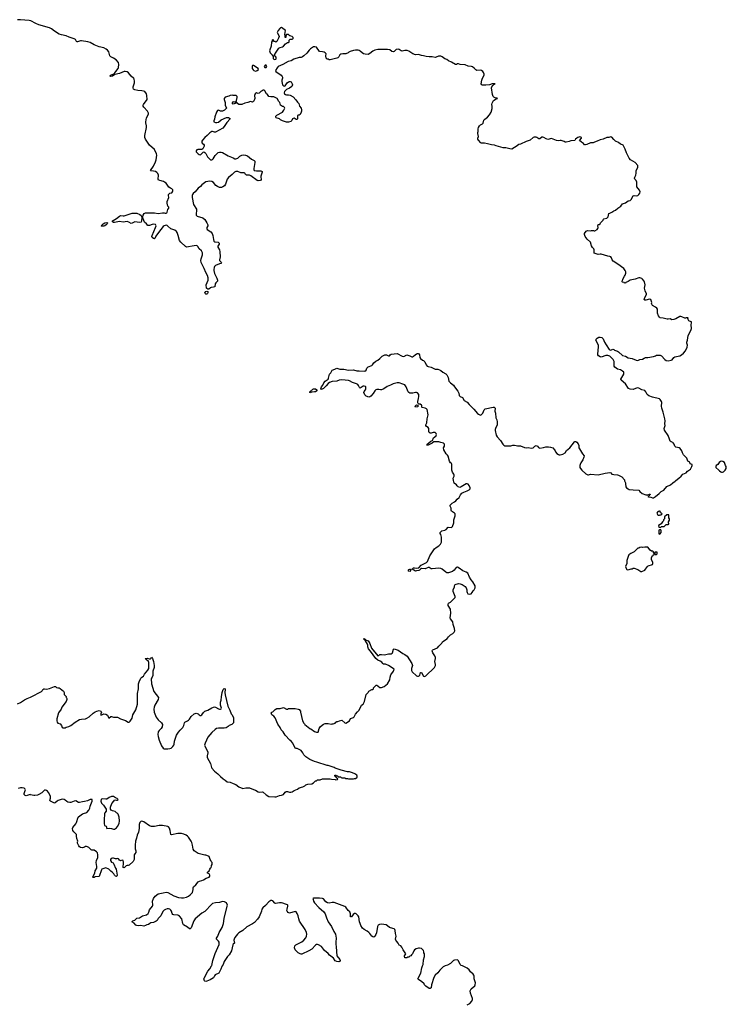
# Model space of a CAD drawing. Header units: inches. Extents: x 2348886 to 2418048, y 461862 to 594401.
# Tile 10 of 27: x 2379776 to 2394329, y 509208 to 529494. Entities that reach past the tile are written whole.
import ezdxf

# ---------------------------------------------------------------- set-up
doc = ezdxf.new("R2010")
doc.units = ezdxf.units.IN
doc.header["$MEASUREMENT"] = 0
for name, color, linetype in [('C3571', 7, 'Continuous'), ('C3572', 7, 'Continuous'), ('C3580', 7, 'Continuous'), ('C3581', 7, 'Continuous'), ('C3582', 7, 'Continuous'), ('C3591', 7, 'Continuous'), ('C3592', 7, 'Continuous')]:
    doc.layers.add(name, color=color, linetype=linetype)

msp = doc.modelspace()

# ---------------------------------------------------------------- linework, layer by layer
at = {"layer": 'C3571', "color": 6, "elevation": 100}
for points in [[(2379730, 515396), (2379790, 515427), (2379877, 515483), (2379930, 515510), (2380000, 515539)], [(2380000, 513525), (2379990, 513528), (2379933, 513507), (2379910, 513506), (2379890, 513512), (2379866, 513530), (2379866, 513550), (2379890, 513614), (2379893, 513630), (2379890, 513638), (2379884, 513650), (2379870, 513659), (2379830, 513669), (2379790, 513669), (2379747, 513653)]]:
    msp.add_lwpolyline(points, dxfattribs=at)
at = {"layer": 'C3572', "color": 6, "elevation": 100}
msp.add_lwpolyline([(2380000, 529472), (2379970, 529478), (2379790, 529494), (2379730, 529492)], dxfattribs=at)
at = {"layer": 'C3580', "color": 6, "elevation": 100}
for points in [[(2383948, 510000), (2383942, 509990), (2383920, 509930), (2383875, 509850), (2383805, 509815), (2383790, 509798), (2383766, 509754), (2383736, 509730), (2383701, 509710), (2383630, 509684), (2383610, 509681), (2383590, 509684), (2383584, 509690), (2383569, 509730), (2383573, 509750), (2383648, 509890), (2383690, 509942), (2383726, 510000)], [(2388540, 510000), (2388525, 509995), (2388500, 509980), (2388430, 509914), (2388385, 509855), (2388330, 509810), (2388303, 509757), (2388257, 509610), (2388252, 509550), (2388230, 509534), (2388210, 509537), (2388140, 509580), (2388113, 509610), (2388108, 509630), (2388050, 509681), (2387998, 509710), (2387978, 509730), (2387983, 509750), (2388037, 509850), (2388059, 509961), (2388075, 510000)], [(2388990, 509196), (2389050, 509227), (2389089, 509270), (2389103, 509310), (2389101, 509330), (2389059, 509439), (2389056, 509484), (2389065, 509510), (2389076, 509524), (2389149, 509590), (2389155, 509610), (2389162, 509650), (2389139, 509730), (2389135, 509790), (2389129, 509810), (2389115, 509830), (2389060, 509880), (2389030, 509918), (2388990, 509953), (2388910, 509994), (2388894, 510000)]]:
    msp.add_lwpolyline(points, dxfattribs=at)
at = {"layer": 'C3581', "color": 6, "elevation": 100}
for points in [[(2380000, 515539), (2380015, 515545), (2380224, 515656), (2380239, 515670), (2380250, 515691), (2380270, 515705), (2380290, 515706), (2380330, 515698), (2380390, 515714), (2380490, 515759), (2380514, 515754), (2380537, 515737), (2380565, 515725), (2380590, 515725), (2380610, 515718), (2380678, 515658), (2380692, 515630), (2380692, 515590), (2380734, 515550), (2380734, 515530), (2380742, 515522), (2380745, 515510), (2380745, 515485), (2380735, 515450), (2380644, 515330), (2380627, 515290), (2380576, 515210), (2380539, 515090), (2380541, 515050), (2380550, 515022), (2380563, 515003), (2380610, 514985), (2380636, 514950), (2380651, 514911), (2380663, 514903), (2380690, 514901), (2380710, 514906), (2380730, 514916), (2380790, 514931), (2380829, 514950), (2380917, 515023), (2381005, 515075), (2381050, 515086), (2381130, 515093), (2381159, 515101), (2381210, 515130), (2381290, 515204), (2381330, 515231), (2381368, 515250), (2381410, 515261), (2381450, 515251), (2381457, 515237), (2381459, 515230), (2381445, 515190), (2381450, 515165), (2381470, 515171), (2381493, 515187), (2381510, 515190), (2381550, 515185), (2381582, 515162), (2381601, 515130), (2381610, 515102), (2381650, 515141), (2381670, 515141), (2381707, 515127), (2381750, 515123), (2381770, 515126), (2381790, 515121), (2381850, 515091), (2381954, 515054), (2382010, 515018), (2382030, 515022), (2382050, 515042), (2382090, 515102), (2382103, 515170), (2382150, 515241), (2382166, 515274), (2382201, 515390), (2382205, 515430), (2382199, 515490), (2382204, 515610), (2382224, 515710), (2382223, 515810), (2382234, 515850), (2382274, 515926), (2382293, 515947), (2382329, 515971), (2382349, 516010), (2382413, 516090), (2382433, 516130), (2382439, 516250), (2382429, 516270), (2382381, 516310), (2382362, 516330), (2382364, 516336), (2382410, 516339), (2382446, 516326), (2382470, 516324), (2382477, 516330), (2382490, 516361), (2382510, 516332), (2382530, 516270), (2382549, 516190), (2382543, 516150), (2382518, 516070), (2382516, 515985), (2382506, 515950), (2382491, 515930), (2382487, 515913), (2382490, 515814), (2382542, 515650), (2382635, 515530), (2382630, 515490), (2382562, 515370), (2382546, 515330), (2382542, 515290), (2382548, 515230), (2382587, 515127), (2382630, 515070), (2382695, 515010), (2382714, 514970), (2382713, 514927), (2382690, 514889), (2382650, 514849), (2382630, 514822), (2382621, 514770), (2382626, 514726), (2382650, 514652), (2382698, 514530), (2382730, 514482), (2382750, 514472), (2382830, 514472), (2382870, 514478), (2382893, 514487), (2382930, 514518), (2382950, 514545), (2382959, 514570), (2382967, 514633), (2382983, 514690), (2383008, 514750), (2383044, 514816), (2383081, 514859), (2383137, 514910), (2383155, 514950), (2383170, 515006), (2383180, 515020), (2383190, 515030), (2383230, 515048), (2383255, 515065), (2383274, 515086), (2383310, 515141), (2383370, 515195), (2383410, 515206), (2383430, 515201), (2383451, 515191), (2383472, 515170), (2383490, 515161), (2383510, 515158), (2383530, 515171), (2383561, 515219), (2383590, 515250), (2383649, 515270), (2383730, 515316), (2383769, 515331), (2383790, 515334), (2383811, 515331), (2383870, 515297), (2383890, 515291), (2383910, 515291), (2383923, 515297), (2383932, 515310), (2383914, 515370), (2383911, 515430), (2383925, 515475), (2383930, 515542), (2383948, 515632), (2383970, 515696), (2383990, 515718), (2384006, 515706), (2384010, 515694), (2383999, 515630), (2384005, 515585), (2384038, 515470), (2384062, 515350), (2384106, 515266), (2384134, 515194), (2384151, 515170), (2384178, 515110), (2384181, 515090), (2384178, 515010), (2384142, 514970), (2384090, 514955), (2384067, 514930), (2384030, 514906), (2383990, 514899), (2383870, 514900), (2383832, 514888), (2383801, 514870), (2383730, 514807), (2383654, 514710), (2383593, 514590), (2383585, 514550), (2383587, 514530), (2383595, 514510), (2383654, 514410), (2383654, 514390), (2383636, 514330), (2383638, 514290), (2383703, 514170), (2383726, 514090), (2383736, 514070), (2383790, 514011), (2383858, 513958), (2383910, 513903), (2383970, 513851), (2384009, 513829), (2384050, 513791), (2384110, 513782), (2384170, 513755), (2384230, 513737), (2384290, 513691), (2384370, 513655), (2384433, 513667), (2384510, 513670), (2384590, 513635), (2384630, 513623), (2384690, 513587), (2384710, 513582), (2384770, 513586), (2384790, 513576), (2384850, 513521), (2384910, 513491), (2385030, 513482), (2385055, 513485), (2385129, 513511), (2385170, 513517), (2385209, 513531), (2385241, 513579), (2385267, 513593), (2385291, 513591), (2385330, 513576), (2385363, 513577), (2385390, 513585), (2385429, 513611), (2385498, 513642), (2385535, 513665), (2385606, 513690), (2385650, 513712), (2385670, 513731), (2385710, 513745), (2385790, 513752), (2385828, 513772), (2385870, 513814), (2385890, 513814), (2385908, 513832), (2385967, 513833), (2386010, 513851), (2386170, 513852), (2386195, 513845), (2386270, 513842), (2386290, 513834), (2386322, 513838), (2386326, 513850), (2386322, 513862), (2386307, 513867), (2386302, 513882), (2386287, 513887), (2386282, 513902), (2386267, 513907), (2386266, 513930), (2386270, 513932), (2386292, 513932), (2386298, 513918), (2386330, 513914), (2386338, 513898), (2386390, 513892), (2386398, 513878), (2386410, 513874), (2386470, 513872), (2386490, 513862), (2386530, 513862), (2386550, 513852), (2386650, 513852), (2386670, 513862), (2386690, 513862), (2386720, 513880), (2386728, 513890), (2386728, 513910), (2386718, 513930), (2386676, 513956), (2386630, 513978), (2386570, 513995), (2386530, 513995), (2386394, 514034), (2386270, 514075), (2386250, 514089), (2386130, 514129), (2386106, 514130), (2385899, 514199), (2385849, 514209), (2385750, 514255), (2385668, 514310), (2385630, 514348), (2385609, 514390), (2385570, 514434), (2385490, 514478), (2385470, 514478), (2385450, 514488), (2385399, 514590), (2385369, 514629), (2385342, 514650), (2385242, 514750), (2385199, 514819), (2385163, 514863), (2385139, 514910), (2385090, 514978), (2385035, 515110), (2385010, 515142), (2384970, 515175), (2384959, 515190), (2384955, 515210), (2384970, 515225), (2384988, 515232), (2385036, 515284), (2385070, 515302), (2385144, 515304), (2385210, 515322), (2385270, 515292), (2385290, 515292), (2385310, 515302), (2385330, 515305), (2385450, 515305), (2385514, 515290), (2385530, 515282), (2385562, 515250), (2385561, 515230), (2385604, 515050), (2385630, 514998), (2385642, 514990), (2385652, 514970), (2385750, 514891), (2385770, 514885), (2385850, 514831), (2385890, 514812), (2385922, 514818), (2385942, 514890), (2385955, 514910), (2385970, 514931), (2386030, 514978), (2386070, 514991), (2386129, 514991), (2386190, 514978), (2386210, 514985), (2386235, 514985), (2386270, 515002), (2386290, 515022), (2386310, 515032), (2386330, 515032), (2386366, 515050), (2386410, 515061), (2386470, 515005), (2386490, 514998), (2386568, 515050), (2386590, 515094), (2386650, 515118), (2386668, 515130), (2386695, 515185), (2386730, 515232), (2386769, 515271), (2386818, 515370), (2386850, 515394), (2386875, 515450), (2386910, 515594), (2386950, 515634), (2386970, 515662), (2387030, 515694), (2387050, 515694), (2387066, 515710), (2387066, 515730), (2387120, 515780), (2387130, 515782), (2387150, 515772), (2387160, 515760), (2387190, 515738), (2387230, 515736), (2387283, 515757), (2387349, 515810), (2387402, 515890), (2387409, 515950), (2387423, 515997), (2387473, 516070), (2387489, 516110), (2387469, 516130), (2387375, 516190), (2387310, 516213), (2387270, 516219), (2387252, 516232), (2387236, 516256), (2387199, 516279), (2387150, 516300), (2387110, 516330), (2387002, 516482), (2386961, 516530), (2386947, 516570), (2386944, 516610), (2386936, 516630), (2386899, 516699), (2386862, 516730), (2386862, 516738), (2386870, 516742), (2386875, 516735), (2386891, 516730), (2386898, 516718), (2386950, 516694), (2386970, 516675), (2386990, 516641), (2387023, 516543), (2387150, 516391), (2387170, 516392), (2387190, 516412), (2387230, 516416), (2387290, 516407), (2387370, 516431), (2387430, 516431), (2387450, 516441), (2387457, 516450), (2387478, 516522), (2387490, 516531), (2387570, 516503), (2387670, 516436), (2387710, 516416), (2387758, 516378), (2387853, 516230), (2387864, 516190), (2387861, 516170), (2387844, 516130), (2387844, 516110), (2387848, 516088), (2387861, 516061), (2387950, 515978), (2387970, 515971), (2387990, 515971), (2388001, 515979), (2388014, 515990), (2388030, 516042), (2388050, 516045), (2388090, 515971), (2388110, 515965), (2388143, 515977), (2388317, 516150), (2388339, 516190), (2388339, 516210), (2388325, 516270), (2388341, 516330), (2388341, 516350), (2388329, 516390), (2388282, 516450), (2388269, 516490), (2388275, 516505), (2388286, 516514), (2388378, 516550), (2388408, 516590), (2388470, 516652), (2388486, 516674), (2388555, 516725), (2388570, 516732), (2388590, 516752), (2388610, 516782), (2388650, 516822), (2388698, 516850), (2388723, 516877), (2388735, 516905), (2388729, 516950), (2388702, 517030), (2388694, 517090), (2388650, 517149), (2388644, 517170), (2388654, 517270), (2388649, 517350), (2388602, 517422), (2388598, 517442), (2388608, 517470), (2388650, 517492), (2388720, 517560), (2388747, 517593), (2388748, 517610), (2388702, 517710), (2388704, 517750), (2388729, 517810), (2388729, 517831), (2388746, 517854), (2388810, 517876), (2388850, 517871), (2388890, 517858), (2388950, 517818), (2388972, 517790), (2388985, 517750), (2388985, 517710), (2388990, 517694), (2389005, 517665), (2389030, 517658), (2389073, 517667), (2389098, 517690), (2389115, 517725), (2389138, 517750), (2389158, 517790), (2389158, 517830), (2389109, 517910), (2389073, 517953), (2389039, 518010), (2389004, 518090), (2388974, 518114), (2388902, 518142), (2388830, 518196), (2388790, 518217), (2388765, 518210), (2388721, 518150), (2388693, 518127), (2388650, 518109), (2388610, 518101), (2388570, 518101), (2388550, 518109), (2388475, 518175), (2388450, 518187), (2388410, 518195), (2388270, 518179), (2388250, 518183), (2388209, 518209), (2388190, 518207), (2388130, 518182), (2388054, 518186), (2388030, 518175), (2388010, 518155), (2387994, 518146), (2387950, 518141), (2387930, 518134), (2387858, 518170), (2387865, 518190), (2387890, 518202), (2387910, 518204), (2387950, 518194), (2387996, 518204), (2388044, 518256), (2388154, 518310), (2388173, 518330), (2388222, 518450), (2388319, 518590), (2388350, 518619), (2388405, 518655), (2388441, 518690), (2388461, 518730), (2388465, 518750), (2388466, 518830), (2388449, 518889), (2388433, 518910), (2388438, 518930), (2388454, 518950), (2388470, 518961), (2388530, 518975), (2388559, 518990), (2388603, 519037), (2388670, 519031), (2388689, 519050), (2388719, 519130), (2388719, 519190), (2388744, 519270), (2388742, 519310), (2388729, 519329), (2388669, 519370), (2388659, 519390), (2388664, 519430), (2388642, 519470), (2388642, 519490), (2388654, 519506), (2388685, 519535), (2388730, 519559), (2388759, 519581), (2388787, 519613), (2388829, 519650), (2388857, 519703), (2388884, 519736), (2388922, 519758), (2388990, 519786), (2389031, 519809), (2389052, 519828), (2389054, 519850), (2389030, 519898), (2389010, 519922), (2388990, 519933), (2388968, 519932), (2388870, 519867), (2388839, 519859), (2388809, 519870), (2388786, 519890), (2388770, 519913), (2388724, 519944), (2388713, 520000)], [(2383726, 510000), (2383732, 510010), (2383757, 510110), (2383805, 510255), (2383881, 510439), (2383887, 510470), (2383884, 510490), (2383871, 510511), (2383826, 510550), (2383829, 510570), (2383854, 510610), (2383881, 510690), (2383943, 510790), (2383972, 510870), (2383987, 510973), (2384052, 511232), (2384054, 511254), (2384036, 511296), (2383997, 511317), (2383950, 511323), (2383890, 511307), (2383810, 511301), (2383750, 511283), (2383730, 511272), (2383590, 511117), (2383530, 511089), (2383390, 510969), (2383361, 510930), (2383310, 510784), (2383290, 510763), (2383270, 510766), (2383230, 510799), (2383148, 510848), (2383136, 510870), (2383116, 510970), (2383070, 511022), (2383050, 511038), (2383030, 511045), (2382950, 511050), (2382930, 511060), (2382917, 511077), (2382900, 511130), (2382888, 511150), (2382870, 511168), (2382843, 511177), (2382810, 511177), (2382776, 511164), (2382750, 511147), (2382721, 511118), (2382680, 511030), (2382627, 510973), (2382605, 510935), (2382590, 510918), (2382530, 510894), (2382474, 510886), (2382459, 510870), (2382430, 510851), (2382397, 510843), (2382370, 510829), (2382330, 510820), (2382270, 510830), (2382230, 510825), (2382188, 510830), (2382170, 510836), (2382137, 510877), (2382089, 510910), (2382108, 510930), (2382150, 510945), (2382190, 510981), (2382247, 510993), (2382304, 511030), (2382386, 511054), (2382423, 511077), (2382437, 511103), (2382450, 511154), (2382513, 511230), (2382519, 511250), (2382513, 511330), (2382530, 511385), (2382566, 511434), (2382630, 511484), (2382730, 511508), (2382790, 511516), (2382830, 511514), (2382890, 511476), (2382950, 511446), (2383050, 511410), (2383110, 511400), (2383150, 511402), (2383210, 511417), (2383250, 511436), (2383290, 511464), (2383332, 511510), (2383347, 511570), (2383349, 511610), (2383359, 511630), (2383404, 511670), (2383450, 511731), (2383476, 511744), (2383530, 511756), (2383562, 511770), (2383616, 511804), (2383675, 511830), (2383693, 511850), (2383689, 511870), (2383675, 511895), (2383646, 511910), (2383646, 511930), (2383679, 511961), (2383689, 511991), (2383708, 512010), (2383718, 512030), (2383727, 512053), (2383728, 512070), (2383742, 512090), (2383738, 512110), (2383742, 512130), (2383718, 512150), (2383715, 512170), (2383698, 512190), (2383695, 512210), (2383678, 512250), (2383663, 512263), (2383610, 512282), (2383590, 512282), (2383450, 512317), (2383369, 512370), (2383346, 512406), (2383336, 512490), (2383322, 512542), (2383309, 512570), (2383252, 512652), (2383232, 512672), (2383202, 512690), (2383154, 512714), (2383106, 512726), (2383030, 512725), (2382903, 512703), (2382888, 512710), (2382877, 512790), (2382860, 512840), (2382843, 512863), (2382826, 512870), (2382718, 512890), (2382670, 512895), (2382647, 512893), (2382550, 512870), (2382490, 512870), (2382450, 512887), (2382330, 512965), (2382290, 512978), (2382270, 512974), (2382250, 512955), (2382234, 512910), (2382237, 512830), (2382224, 512756), (2382195, 512690), (2382183, 512630), (2382163, 512570), (2382151, 512490), (2382156, 512410), (2382166, 512370), (2382165, 512335), (2382145, 512310), (2382136, 512290), (2382135, 512190), (2382111, 512150), (2382030, 512078), (2382010, 512068), (2381990, 512068), (2381970, 512058), (2381930, 512018), (2381910, 512028), (2381904, 512050), (2381917, 512103), (2381917, 512137), (2381908, 512168), (2381890, 512175), (2381850, 512164), (2381830, 512175), (2381810, 512202), (2381790, 512209), (2381770, 512202), (2381750, 512202), (2381730, 512215), (2381710, 512219), (2381690, 512219), (2381662, 512210), (2381645, 512190), (2381646, 512170), (2381670, 512138), (2381701, 512121), (2381717, 512097), (2381747, 512010), (2381761, 511990), (2381773, 511953), (2381783, 511870), (2381778, 511850), (2381770, 511844), (2381750, 511845), (2381730, 511870), (2381718, 511898), (2381690, 511926), (2381650, 511953), (2381611, 511991), (2381550, 512017), (2381471, 511989), (2381461, 511979), (2381410, 511842), (2381330, 511834), (2381310, 511822), (2381290, 511818), (2381284, 511830), (2381289, 511850), (2381321, 511910), (2381330, 511956), (2381363, 512010), (2381366, 512050), (2381350, 512130), (2381359, 512170), (2381384, 512230), (2381387, 512290), (2381376, 512330), (2381361, 512350), (2381310, 512385), (2381264, 512384), (2381250, 512388), (2381197, 512437), (2381170, 512454), (2381150, 512459), (2381130, 512457), (2381110, 512444), (2381070, 512430), (2381030, 512438), (2381009, 512450), (2380993, 512470), (2380965, 512530), (2380964, 512550), (2380975, 512570), (2380950, 512626), (2380943, 512670), (2380948, 512710), (2380930, 512722), (2380890, 512762), (2380873, 512790), (2380864, 512830), (2380869, 512850), (2380932, 512928), (2380946, 512954), (2380979, 513061), (2380987, 513073), (2381069, 513130), (2381090, 513141), (2381159, 513161), (2381201, 513210), (2381221, 513250), (2381225, 513290), (2381269, 513390), (2381267, 513427), (2381230, 513429), (2381170, 513399), (2381114, 513386), (2381070, 513381), (2381010, 513363), (2380986, 513366), (2380930, 513399), (2380895, 513395), (2380830, 513365), (2380810, 513364), (2380770, 513370), (2380744, 513384), (2380715, 513415), (2380690, 513430), (2380650, 513433), (2380570, 513410), (2380545, 513395), (2380510, 513361), (2380490, 513355), (2380412, 513392), (2380394, 513410), (2380410, 513452), (2380413, 513470), (2380410, 513499), (2380370, 513572), (2380350, 513601), (2380330, 513616), (2380310, 513622), (2380290, 513618), (2380233, 513567), (2380171, 513529), (2380141, 513519), (2380090, 513508), (2380068, 513508), (2380000, 513525)], [(2388075, 510000), (2388087, 510030), (2388094, 510126), (2388110, 510194), (2388112, 510230), (2388110, 510246), (2388098, 510270), (2388099, 510290), (2388090, 510314), (2388059, 510350), (2388050, 510356), (2388010, 510365), (2387990, 510365), (2387942, 510350), (2387906, 510330), (2387892, 510310), (2387865, 510250), (2387845, 510230), (2387831, 510209), (2387810, 510198), (2387790, 510178), (2387770, 510178), (2387750, 510168), (2387710, 510168), (2387702, 510190), (2387702, 510210), (2387728, 510250), (2387718, 510270), (2387675, 510330), (2387648, 510388), (2387626, 510410), (2387590, 510428), (2387570, 510469), (2387540, 510500), (2387521, 510530), (2387517, 510550), (2387530, 510610), (2387516, 510670), (2387510, 510730), (2387503, 510750), (2387490, 510762), (2387410, 510782), (2387390, 510792), (2387348, 510828), (2387323, 510843), (2387230, 510860), (2387185, 510855), (2387161, 510839), (2387145, 510810), (2387122, 510678), (2387110, 510644), (2387090, 510609), (2387070, 510594), (2387050, 510597), (2387030, 510614), (2386990, 510669), (2386970, 510689), (2386930, 510717), (2386868, 510748), (2386838, 510778), (2386805, 510830), (2386786, 510870), (2386773, 510910), (2386761, 511010), (2386749, 511030), (2386709, 511070), (2386690, 511080), (2386670, 511080), (2386642, 511058), (2386610, 511009), (2386590, 511009), (2386590, 511070), (2386576, 511110), (2386541, 511141), (2386490, 511208), (2386470, 511223), (2386250, 511307), (2386210, 511308), (2386150, 511292), (2386117, 511297), (2386081, 511321), (2386030, 511380), (2386010, 511387), (2385950, 511395), (2385830, 511398), (2385815, 511390), (2385817, 511370), (2385830, 511331), (2385850, 511301), (2385940, 511200), (2386038, 511110), (2386070, 511072), (2386095, 510990), (2386126, 510910), (2386196, 510810), (2386245, 510705), (2386281, 510650), (2386290, 510614), (2386294, 510570), (2386284, 510490), (2386284, 510450), (2386294, 510390), (2386311, 510210), (2386371, 510130), (2386378, 510110), (2386368, 510092), (2386350, 510086), (2386310, 510090), (2386270, 510102), (2386236, 510156), (2386160, 510220), (2386130, 510254), (2386054, 510314), (2385990, 510402), (2385930, 510436), (2385910, 510440), (2385890, 510437), (2385870, 510424), (2385790, 510342), (2385732, 510308), (2385590, 510241), (2385570, 510238), (2385550, 510247), (2385510, 510269), (2385490, 510287), (2385447, 510330), (2385437, 510370), (2385444, 510410), (2385464, 510436), (2385586, 510494), (2385630, 510531), (2385670, 510579), (2385684, 510610), (2385690, 510650), (2385681, 510690), (2385656, 510750), (2385542, 510922), (2385526, 510966), (2385512, 511030), (2385490, 511079), (2385470, 511112), (2385450, 511118), (2385330, 511089), (2385302, 511102), (2385285, 511125), (2385281, 511141), (2385284, 511170), (2385299, 511230), (2385297, 511250), (2385290, 511259), (2385250, 511269), (2385195, 511295), (2385170, 511300), (2385130, 511300), (2385045, 511285), (2385029, 511290), (2384990, 511338), (2384970, 511347), (2384950, 511344), (2384930, 511336), (2384910, 511321), (2384837, 511243), (2384782, 511198), (2384765, 511170), (2384756, 511130), (2384707, 511010), (2384675, 510965), (2384610, 510893), (2384570, 510864), (2384455, 510805), (2384371, 510730), (2384290, 510681), (2384261, 510650), (2384210, 510582), (2384190, 510550), (2384185, 510530), (2384201, 510470), (2384174, 510446), (2384168, 510432), (2384139, 510310), (2384093, 510230), (2384059, 510190), (2383990, 510090), (2383967, 510030), (2383948, 510000)], [(2388894, 510000), (2388868, 510010), (2388848, 510030), (2388810, 510106), (2388790, 510126), (2388730, 510118), (2388710, 510108), (2388650, 510048), (2388590, 510015), (2388540, 510000)]]:
    msp.add_lwpolyline(points, dxfattribs=at)
for points in [[(2387810, 518128), (2387788, 518130), (2387777, 518150), (2387790, 518166), (2387810, 518173), (2387818, 518170), (2387831, 518151)], [(2381670, 513491), (2381621, 513470), (2381570, 513438), (2381550, 513435), (2381490, 513441), (2381462, 513438), (2381451, 513429), (2381446, 513394), (2381458, 513350), (2381501, 513310), (2381558, 513230), (2381555, 513190), (2381531, 513150), (2381525, 513130), (2381526, 513090), (2381515, 513050), (2381516, 512930), (2381525, 512890), (2381555, 512875), (2381573, 512833), (2381630, 512837), (2381670, 512831), (2381710, 512817), (2381730, 512819), (2381770, 512847), (2381789, 512870), (2381824, 512930), (2381834, 512990), (2381824, 513064), (2381803, 513123), (2381786, 513146), (2381770, 513155), (2381743, 513183), (2381690, 513194), (2381662, 513210), (2381649, 513230), (2381644, 513270), (2381675, 513345), (2381718, 513390), (2381730, 513414), (2381750, 513422), (2381770, 513412), (2381787, 513413), (2381806, 513430), (2381795, 513435), (2381786, 513450), (2381750, 513462), (2381710, 513489)]]:
    msp.add_lwpolyline(points, close=True, dxfattribs=at)
at = {"layer": 'C3582', "color": 6, "elevation": 100}
for points in [[(2390000, 526882), (2389970, 526861), (2389910, 526830), (2389872, 526832), (2389790, 526853), (2389730, 526853), (2389590, 526894), (2389552, 526912), (2389490, 526917), (2389410, 526939), (2389349, 526949), (2389290, 526949), (2389270, 526954), (2389223, 527010), (2389213, 527030), (2389213, 527050), (2389224, 527090), (2389209, 527149), (2389209, 527170), (2389215, 527190), (2389216, 527244), (2389222, 527270), (2389248, 527310), (2389268, 527330), (2389310, 527352), (2389318, 527362), (2389338, 527422), (2389354, 527446), (2389412, 527488), (2389450, 527531), (2389485, 527590), (2389508, 527668), (2389509, 527710), (2389497, 527750), (2389504, 527776), (2389535, 527830), (2389590, 527863), (2389615, 527870), (2389610, 527878), (2389570, 527883), (2389541, 527901), (2389530, 527913), (2389517, 527950), (2389494, 528090), (2389498, 528110), (2389520, 528140), (2389537, 528150), (2389540, 528160), (2389566, 528170), (2389510, 528171), (2389450, 528153), (2389375, 528145), (2389308, 528148), (2389295, 528155), (2389281, 528170), (2389293, 528250), (2389310, 528292), (2389344, 528350), (2389344, 528370), (2389330, 528408), (2389314, 528430), (2389290, 528449), (2389270, 528453), (2389190, 528449), (2389170, 528462), (2389139, 528499), (2389102, 528522), (2389078, 528530), (2389010, 528537), (2388950, 528563), (2388849, 528569), (2388810, 528586), (2388790, 528586), (2388771, 528569), (2388750, 528569), (2388670, 528620), (2388610, 528646), (2388570, 528674), (2388529, 528690), (2388475, 528730), (2388450, 528741), (2388399, 528741), (2388350, 528719), (2388330, 528715), (2388270, 528732), (2388210, 528730), (2388150, 528735), (2388090, 528750), (2388050, 528754), (2387990, 528774), (2387926, 528770), (2387873, 528793), (2387790, 528849), (2387757, 528857), (2387710, 528859), (2387650, 528849), (2387630, 528853), (2387590, 528881), (2387570, 528886), (2387530, 528881), (2387490, 528839), (2387470, 528833), (2387438, 528838), (2387398, 528870), (2387350, 528883), (2387150, 528881), (2387090, 528869), (2387051, 528849), (2386990, 528795), (2386950, 528775), (2386890, 528782), (2386854, 528794), (2386829, 528810), (2386790, 528849), (2386770, 528859), (2386745, 528865), (2386690, 528866), (2386650, 528859), (2386583, 528837), (2386557, 528823), (2386542, 528810), (2386494, 528790), (2386450, 528789), (2386430, 528794), (2386390, 528782), (2386371, 528769), (2386351, 528730), (2386331, 528710), (2386310, 528701), (2386170, 528669), (2386150, 528669), (2386130, 528678), (2386110, 528678), (2386085, 528705), (2386082, 528750), (2386088, 528790), (2386068, 528810), (2386045, 528825), (2386010, 528835), (2385950, 528838), (2385886, 528926), (2385858, 528938), (2385830, 528935), (2385765, 528895), (2385735, 528865), (2385693, 528807), (2385631, 528749), (2385602, 528730), (2385570, 528715), (2385530, 528718), (2385421, 528679), (2385370, 528645), (2385308, 528632), (2385198, 528570), (2385102, 528530), (2385077, 528503), (2385042, 528450), (2385052, 528430), (2385161, 528350), (2385184, 528324), (2385191, 528310), (2385191, 528290), (2385177, 528250), (2385177, 528223), (2385188, 528150), (2385207, 528130), (2385232, 528128), (2385246, 528134), (2385286, 528194), (2385310, 528211), (2385330, 528218), (2385350, 528222), (2385370, 528212), (2385390, 528174), (2385398, 528150), (2385384, 528116), (2385334, 528086), (2385270, 528059), (2385230, 528013), (2385224, 527990), (2385231, 527970), (2385250, 527953), (2385272, 527948), (2385310, 527948), (2385350, 527937), (2385406, 527906), (2385463, 527843), (2385495, 527795), (2385525, 527770), (2385542, 527710), (2385571, 527670), (2385580, 527640), (2385581, 527610), (2385576, 527590), (2385550, 527542), (2385530, 527529), (2385511, 527529), (2385501, 527519), (2385501, 527470), (2385497, 527450), (2385490, 527441), (2385470, 527437), (2385430, 527462), (2385410, 527457), (2385398, 527450), (2385381, 527419), (2385360, 527400), (2385310, 527385), (2385274, 527386), (2385250, 527389), (2385188, 527410), (2385150, 527429), (2385128, 527450), (2385055, 527475), (2385049, 527489), (2385053, 527510), (2385069, 527530), (2385188, 527590), (2385218, 527630), (2385238, 527670), (2385230, 527686), (2385210, 527706), (2385188, 527708), (2385148, 527730), (2385135, 527790), (2385112, 527812), (2385076, 527870), (2385050, 527887), (2385010, 527902), (2384946, 527906), (2384910, 527915), (2384882, 527950), (2384859, 527970), (2384826, 528026), (2384810, 528039), (2384790, 528039), (2384770, 528029), (2384745, 528015), (2384710, 527983), (2384690, 527976), (2384650, 527984), (2384626, 527970), (2384611, 527930), (2384617, 527870), (2384613, 527847), (2384591, 527809), (2384570, 527795), (2384528, 527808), (2384473, 527787), (2384410, 527776), (2384350, 527747), (2384310, 527746), (2384289, 527750), (2384261, 527770), (2384250, 527789), (2384238, 527798), (2384235, 527810), (2384239, 527830), (2384256, 527890), (2384253, 527910), (2384235, 527930), (2384190, 527934), (2384170, 527929), (2384150, 527937), (2384110, 527932), (2384082, 527918), (2384010, 527900), (2383986, 527870), (2383984, 527850), (2384008, 527790), (2384011, 527770), (2384006, 527730), (2384036, 527670), (2383991, 527630), (2383950, 527611), (2383928, 527608), (2383912, 527612), (2383870, 527633), (2383850, 527624), (2383831, 527589), (2383797, 527490), (2383790, 527448), (2383775, 527410), (2383776, 527390), (2383810, 527376), (2383837, 527377), (2383870, 527385), (2383926, 527434), (2384037, 527477), (2384076, 527476), (2384090, 527466), (2384104, 527464), (2384111, 527450), (2384045, 527375), (2383990, 527292), (2383958, 527262), (2383810, 527180), (2383790, 527178), (2383750, 527188), (2383730, 527188), (2383710, 527179), (2383690, 527164), (2383640, 527110), (2383586, 527070), (2383539, 527010), (2383528, 526990), (2383525, 526970), (2383533, 526953), (2383563, 526930), (2383573, 526910), (2383573, 526890), (2383556, 526844), (2383548, 526832), (2383530, 526821), (2383470, 526822), (2383443, 526817), (2383427, 526810), (2383411, 526790), (2383413, 526770), (2383450, 526728), (2383470, 526715), (2383490, 526713), (2383510, 526720), (2383554, 526766), (2383570, 526771), (2383590, 526761), (2383610, 526736), (2383644, 526670), (2383709, 526609), (2383730, 526604), (2383750, 526615), (2383764, 526630), (2383805, 526695), (2383842, 526738), (2383864, 526756), (2383890, 526767), (2383926, 526766), (2383950, 526759), (2384070, 526688), (2384170, 526650), (2384210, 526629), (2384230, 526625), (2384270, 526643), (2384310, 526680), (2384350, 526703), (2384390, 526713), (2384430, 526706), (2384470, 526687), (2384550, 526623), (2384606, 526590), (2384617, 526577), (2384621, 526550), (2384600, 526430), (2384600, 526410), (2384608, 526388), (2384650, 526380), (2384743, 526383), (2384770, 526370), (2384770, 526350), (2384741, 526270), (2384740, 526250), (2384751, 526209), (2384751, 526190), (2384730, 526178), (2384690, 526173), (2384670, 526181), (2384539, 526279), (2384510, 526288), (2384449, 526288), (2384430, 526304), (2384411, 526331), (2384397, 526337), (2384330, 526342), (2384270, 526366), (2384250, 526369), (2384230, 526365), (2384202, 526350), (2384155, 526305), (2384074, 526246), (2384048, 526210), (2384016, 526104), (2383992, 526070), (2383962, 526050), (2383930, 526039), (2383910, 526038), (2383890, 526040), (2383850, 526056), (2383819, 526079), (2383770, 526139), (2383730, 526160), (2383690, 526166), (2383610, 526155), (2383530, 526094), (2383500, 526060), (2383450, 526024), (2383390, 525949), (2383350, 525913), (2383337, 525890), (2383329, 525870), (2383326, 525830), (2383358, 525690), (2383418, 525590), (2383420, 525570), (2383409, 525489), (2383410, 525470), (2383417, 525457), (2383430, 525447), (2383550, 525411), (2383590, 525379), (2383631, 525310), (2383649, 525270), (2383648, 525250), (2383632, 525210), (2383630, 525190), (2383640, 525170), (2383710, 525122), (2383742, 525090), (2383757, 525050), (2383765, 524965), (2383773, 524933), (2383796, 524916), (2383861, 524910), (2383882, 524890), (2383884, 524870), (2383859, 524830), (2383856, 524810), (2383890, 524755), (2383900, 524710), (2383904, 524610), (2383891, 524550), (2383893, 524533), (2383935, 524490), (2383918, 524470), (2383890, 524464), (2383807, 524430), (2383789, 524410), (2383779, 524390), (2383772, 524350), (2383772, 524330), (2383785, 524265), (2383836, 524170), (2383848, 524130), (2383848, 524110), (2383814, 524070), (2383804, 524050), (2383792, 523988), (2383770, 523981), (2383723, 523977), (2383709, 523971), (2383670, 523945), (2383650, 523939), (2383630, 523954), (2383626, 523966), (2383617, 524030), (2383659, 524130), (2383656, 524176), (2383642, 524222), (2383610, 524284), (2383578, 524370), (2383515, 524490), (2383505, 524530), (2383511, 524570), (2383542, 524650), (2383541, 524690), (2383520, 524730), (2383474, 524774), (2383442, 524822), (2383430, 524833), (2383410, 524840), (2383370, 524838), (2383210, 524810), (2383190, 524819), (2383094, 524910), (2383070, 524946), (2383042, 525050), (2383018, 525110), (2383004, 525130), (2382970, 525156), (2382890, 525182), (2382830, 525240), (2382810, 525253), (2382790, 525259), (2382750, 525250), (2382730, 525232), (2382632, 525110), (2382583, 525037), (2382556, 524984), (2382550, 524977), (2382530, 524986), (2382505, 525010), (2382500, 525030), (2382505, 525050), (2382576, 525210), (2382589, 525250), (2382582, 525262), (2382570, 525273), (2382530, 525280), (2382504, 525276), (2382450, 525255), (2382430, 525251), (2382415, 525255), (2382385, 525290), (2382345, 525325), (2382318, 525390), (2382311, 525430), (2382322, 525470), (2382342, 525498), (2382368, 525512), (2382410, 525518), (2382470, 525514), (2382550, 525518), (2382630, 525504), (2382717, 525517), (2382750, 525516), (2382771, 525509), (2382790, 525510), (2382804, 525516), (2382814, 525530), (2382830, 525585), (2382848, 525610), (2382848, 525630), (2382830, 525655), (2382811, 525711), (2382816, 525750), (2382847, 525830), (2382841, 525870), (2382844, 525890), (2382853, 525907), (2382870, 525920), (2382910, 525928), (2382925, 525950), (2382931, 525971), (2382930, 525990), (2382911, 526010), (2382882, 526022), (2382846, 526046), (2382790, 526123), (2382761, 526150), (2382740, 526160), (2382659, 526179), (2382636, 526190), (2382628, 526210), (2382632, 526290), (2382622, 526322), (2382604, 526344), (2382570, 526366), (2382530, 526376), (2382477, 526377), (2382468, 526388), (2382530, 526479), (2382573, 526567), (2382587, 526610), (2382601, 526701), (2382596, 526730), (2382550, 526821), (2382450, 526909), (2382433, 526930), (2382369, 527030), (2382355, 527070), (2382354, 527110), (2382390, 527270), (2382388, 527308), (2382374, 527370), (2382374, 527390), (2382389, 527470), (2382429, 527550), (2382429, 527570), (2382409, 527610), (2382330, 527690), (2382318, 527710), (2382316, 527730), (2382324, 527750), (2382401, 527850), (2382397, 527930), (2382385, 527970), (2382352, 528012), (2382323, 528023), (2382291, 528031), (2382210, 528035), (2382148, 528048), (2382123, 528063), (2382112, 528092), (2382113, 528110), (2382141, 528190), (2382142, 528230), (2382134, 528270), (2382126, 528286), (2382070, 528329), (2382017, 528397), (2381990, 528419), (2381950, 528429), (2381930, 528426), (2381831, 528389), (2381734, 528366), (2381686, 528330), (2381650, 528324), (2381637, 528330), (2381649, 528350), (2381718, 528382), (2381738, 528402), (2381755, 528430), (2381802, 528490), (2381811, 528510), (2381818, 528570), (2381809, 528610), (2381765, 528670), (2381710, 528704), (2381650, 528730), (2381639, 528740), (2381632, 528752), (2381609, 528830), (2381587, 528867), (2381559, 528890), (2381510, 528912), (2381410, 528935), (2381310, 528976), (2381230, 529021), (2381179, 529039), (2381050, 529061), (2381030, 529060), (2380970, 529035), (2380958, 529038), (2380947, 529047), (2380924, 529085), (2380898, 529098), (2380792, 529132), (2380730, 529159), (2380639, 529179), (2380590, 529197), (2380490, 529257), (2380430, 529305), (2380390, 529329), (2380170, 529389), (2380110, 529413), (2380008, 529470), (2380000, 529472)], [(2388713, 520000), (2388704, 520050), (2388722, 520090), (2388724, 520110), (2388718, 520130), (2388688, 520170), (2388674, 520210), (2388676, 520336), (2388670, 520350), (2388650, 520365), (2388630, 520401), (2388603, 520503), (2388590, 520522), (2388556, 520550), (2388514, 520634), (2388507, 520670), (2388524, 520710), (2388527, 520730), (2388525, 520750), (2388518, 520758), (2388507, 520767), (2388450, 520780), (2388410, 520794), (2388370, 520799), (2388323, 520797), (2388306, 520794), (2388270, 520770), (2388215, 520745), (2388190, 520728), (2388162, 520730), (2388167, 520750), (2388204, 520776), (2388241, 520810), (2388275, 520825), (2388300, 520880), (2388350, 520922), (2388356, 520930), (2388358, 520950), (2388351, 520971), (2388330, 520987), (2388290, 520986), (2388250, 520976), (2388230, 520978), (2388210, 520989), (2388203, 521010), (2388201, 521070), (2388187, 521090), (2388157, 521110), (2388138, 521130), (2388138, 521150), (2388162, 521190), (2388165, 521270), (2388190, 521350), (2388170, 521466), (2388157, 521477), (2388130, 521489), (2388064, 521504), (2388055, 521510), (2388057, 521543), (2388053, 521553), (2388024, 521570), (2387996, 521576), (2387984, 521584), (2387977, 521597), (2387975, 521630), (2387992, 521690), (2387999, 521730), (2387998, 521750), (2387994, 521770), (2387970, 521803), (2387950, 521812), (2387930, 521815), (2387870, 521798), (2387810, 521800), (2387790, 521813), (2387777, 521830), (2387737, 521930), (2387708, 521968), (2387670, 521987), (2387591, 522009), (2387550, 522012), (2387471, 521990), (2387410, 521967), (2387344, 521936), (2387273, 521887), (2387230, 521868), (2387210, 521868), (2387170, 521877), (2387130, 521873), (2387110, 521865), (2387088, 521850), (2387053, 521790), (2387010, 521739), (2386990, 521722), (2386970, 521715), (2386910, 521735), (2386902, 521742), (2386884, 521764), (2386865, 521810), (2386869, 521831), (2386899, 521870), (2386905, 521890), (2386904, 521930), (2386897, 521937), (2386870, 521944), (2386850, 521941), (2386790, 521902), (2386777, 521917), (2386757, 521957), (2386738, 521978), (2386715, 521995), (2386630, 522021), (2386570, 522057), (2386550, 522063), (2386410, 522073), (2386356, 522064), (2386310, 522050), (2386210, 522041), (2386158, 522022), (2386130, 522001), (2386090, 521954), (2386030, 521895), (2385990, 521875), (2385980, 521880), (2385975, 521890), (2385989, 521930), (2386018, 521962), (2386041, 522010), (2386070, 522047), (2386090, 522063), (2386110, 522071), (2386130, 522091), (2386138, 522110), (2386155, 522190), (2386182, 522218), (2386209, 522271), (2386269, 522291), (2386310, 522312), (2386370, 522293), (2386450, 522291), (2386550, 522271), (2386650, 522281), (2386722, 522262), (2386770, 522257), (2386884, 522256), (2386909, 522270), (2386926, 522314), (2386950, 522345), (2387029, 522371), (2387040, 522380), (2387070, 522422), (2387110, 522462), (2387150, 522481), (2387190, 522511), (2387240, 522560), (2387293, 522587), (2387310, 522591), (2387330, 522587), (2387374, 522566), (2387389, 522571), (2387408, 522590), (2387430, 522601), (2387550, 522616), (2387650, 522559), (2387690, 522553), (2387750, 522587), (2387810, 522570), (2387850, 522551), (2387870, 522551), (2387890, 522559), (2387922, 522590), (2387950, 522609), (2387970, 522615), (2387990, 522614), (2388010, 522590), (2388017, 522537), (2388030, 522511), (2388070, 522479), (2388091, 522470), (2388123, 522443), (2388150, 522386), (2388170, 522359), (2388190, 522347), (2388253, 522333), (2388330, 522296), (2388390, 522293), (2388423, 522283), (2388448, 522268), (2388491, 522231), (2388550, 522197), (2388570, 522174), (2388602, 522122), (2388614, 522050), (2388648, 522010), (2388710, 521965), (2388730, 521930), (2388799, 521839), (2388818, 521798), (2388830, 521754), (2388845, 521730), (2388897, 521710), (2388930, 521651), (2388993, 521613), (2389030, 521563), (2389130, 521473), (2389203, 521383), (2389224, 521364), (2389250, 521350), (2389270, 521348), (2389290, 521362), (2389312, 521390), (2389343, 521457), (2389365, 521475), (2389526, 521510), (2389551, 521510), (2389567, 521490), (2389561, 521430), (2389577, 521390), (2389583, 521290), (2389605, 521250), (2389613, 521210), (2389610, 521150), (2389573, 521070), (2389571, 521050), (2389571, 521030), (2389590, 520932), (2389610, 520902), (2389681, 520821), (2389726, 520750), (2389750, 520728), (2389770, 520717), (2389790, 520714), (2389890, 520716), (2389930, 520727), (2389970, 520731), (2390000, 520723)]]:
    msp.add_lwpolyline(points, dxfattribs=at)
for points in [[(2385170, 529335), (2385150, 529329), (2385131, 529310), (2385102, 529270), (2385082, 529230), (2385105, 529185), (2385118, 529150), (2385105, 529115), (2385070, 529046), (2385050, 529028), (2385030, 529046), (2385007, 529047), (2385006, 529070), (2384990, 529086), (2384974, 529070), (2384974, 529050), (2384962, 529030), (2384958, 528950), (2384925, 528875), (2384922, 528850), (2384932, 528810), (2384974, 528770), (2384978, 528758), (2384994, 528750), (2384994, 528690), (2385030, 528674), (2385050, 528682), (2385058, 528690), (2385058, 528710), (2385050, 528726), (2385027, 528747), (2385026, 528770), (2385057, 528823), (2385114, 528906), (2385138, 528922), (2385190, 528937), (2385209, 528950), (2385250, 528998), (2385270, 529012), (2385290, 529022), (2385310, 529022), (2385326, 529030), (2385327, 529073), (2385348, 529092), (2385387, 529093), (2385402, 529098), (2385406, 529110), (2385406, 529130), (2385386, 529150), (2385340, 529160), (2385316, 529176), (2385310, 529186), (2385270, 529186), (2385254, 529170), (2385254, 529130), (2385250, 529126), (2385246, 529130), (2385246, 529170), (2385238, 529190), (2385248, 529270)], [(2384590, 528548), (2384570, 528548), (2384561, 528530), (2384561, 528510), (2384564, 528490), (2384582, 528462), (2384598, 528450), (2384630, 528436), (2384650, 528438), (2384670, 528448), (2384694, 528470), (2384689, 528490)], [(2384850, 528558), (2384830, 528555), (2384811, 528530), (2384822, 528510), (2384850, 528508), (2384869, 528530)], [(2384170, 527755), (2384160, 527760), (2384155, 527770), (2384170, 527802), (2384190, 527811), (2384218, 527798), (2384222, 527790), (2384205, 527770), (2384190, 527763)], [(2382245, 525315), (2382150, 525327), (2382121, 525319), (2382090, 525302), (2382070, 525297), (2382024, 525324), (2381990, 525334), (2381910, 525320), (2381830, 525335), (2381730, 525317), (2381710, 525319), (2381690, 525330), (2381689, 525350), (2381700, 525360), (2381770, 525395), (2381830, 525448), (2381850, 525458), (2381910, 525454), (2381930, 525456), (2382090, 525506), (2382170, 525510), (2382190, 525507), (2382250, 525483), (2382278, 525458), (2382286, 525446), (2382292, 525412), (2382286, 525350), (2382275, 525325)], [(2381470, 525241), (2381461, 525241), (2381454, 525250), (2381464, 525256), (2381493, 525290), (2381527, 525310), (2381570, 525315), (2381585, 525310), (2381576, 525290), (2381559, 525270), (2381530, 525246), (2381510, 525241)], [(2383610, 523839), (2383594, 523850), (2383590, 523870), (2383610, 523897), (2383630, 523904), (2383650, 523891), (2383654, 523870), (2383646, 523850), (2383630, 523841)], [(2385770, 521808), (2385750, 521810), (2385753, 521830), (2385810, 521879), (2385830, 521890), (2385870, 521890), (2385897, 521870), (2385899, 521850), (2385870, 521830), (2385850, 521824), (2385797, 521823), (2385782, 521818)], [(2387930, 521509), (2387926, 521510), (2387924, 521530), (2387939, 521550), (2387950, 521559), (2387974, 521554), (2387985, 521530), (2387970, 521519)]]:
    msp.add_lwpolyline(points, close=True, dxfattribs=at)
at = {"layer": 'C3591', "color": 6, "elevation": 100}
msp.add_lwpolyline([(2392231, 520000), (2392231, 519990), (2392251, 519950), (2392256, 519930), (2392262, 519870), (2392272, 519852), (2392306, 519826), (2392330, 519818), (2392410, 519806), (2392530, 519802), (2392550, 519774), (2392594, 519730), (2392670, 519702), (2392710, 519702), (2392750, 519722), (2392758, 519718), (2392762, 519710), (2392744, 519696), (2392738, 519682), (2392714, 519670), (2392724, 519664), (2392777, 519657), (2392810, 519642), (2392830, 519644), (2392870, 519668), (2392949, 519730), (2392988, 519772), (2393042, 519798), (2393104, 519876), (2393179, 519910), (2393226, 519954), (2393274, 519986), (2393292, 520000)], dxfattribs=at)
for points in [[(2392950, 519368), (2392930, 519362), (2392910, 519349), (2392899, 519330), (2392910, 519298), (2392930, 519285), (2392950, 519285), (2392970, 519294), (2392990, 519294), (2393006, 519310), (2393002, 519322), (2392987, 519327), (2392982, 519342), (2392970, 519346), (2392966, 519366)], [(2393136, 519296), (2393104, 519296), (2393054, 519250), (2393054, 519210), (2393034, 519190), (2393034, 519170), (2393012, 519150), (2392990, 519106), (2392964, 519096), (2392934, 519070), (2392938, 519038), (2392970, 519034), (2392982, 519038), (2392990, 519054), (2393047, 519053), (2393090, 519094), (2393130, 519094), (2393142, 519098), (2393146, 519110), (2393138, 519130), (2393138, 519150), (2393156, 519184), (2393158, 519210), (2393147, 519233), (2393146, 519290)], [(2392950, 518986), (2392942, 518978), (2392942, 518902), (2392950, 518894), (2392970, 518902), (2392986, 518930), (2392986, 518970), (2392982, 518982)], [(2392650, 518628), (2392610, 518622), (2392590, 518628), (2392550, 518618), (2392530, 518608), (2392510, 518606), (2392430, 518528), (2392362, 518498), (2392322, 518470), (2392305, 518435), (2392278, 518350), (2392282, 518290), (2392252, 518230), (2392274, 518170), (2392290, 518162), (2392330, 518165), (2392370, 518182), (2392390, 518182), (2392410, 518192), (2392430, 518192), (2392510, 518165), (2392550, 518142), (2392570, 518125), (2392590, 518125), (2392650, 518152), (2392668, 518170), (2392708, 518230), (2392720, 518240), (2392806, 518270), (2392818, 518290), (2392818, 518310), (2392788, 518370), (2392786, 518410), (2392810, 518454), (2392822, 518458), (2392827, 518473), (2392842, 518478), (2392846, 518490), (2392842, 518502), (2392827, 518507), (2392826, 518530), (2392810, 518546), (2392790, 518546), (2392763, 518563), (2392710, 518626)], [(2392890, 518526), (2392858, 518522), (2392854, 518510), (2392858, 518478), (2392890, 518474), (2392906, 518490), (2392902, 518522)]]:
    msp.add_lwpolyline(points, close=True, dxfattribs=at)
at = {"layer": 'C3592', "color": 6, "elevation": 100}
for points in [[(2393292, 520000), (2393352, 520048), (2393400, 520090), (2393432, 520128), (2393500, 520160), (2393530, 520190), (2393589, 520231), (2393622, 520290), (2393629, 520310), (2393628, 520328), (2393582, 520342), (2393575, 520375), (2393539, 520399), (2393517, 520457), (2393449, 520530), (2393429, 520570), (2393415, 520610), (2393380, 520660), (2393355, 520675), (2393289, 520689), (2393269, 520710), (2393255, 520750), (2393237, 520777), (2393225, 520785), (2393190, 520794), (2393170, 520809), (2393161, 520850), (2393130, 520929), (2393054, 521034), (2393049, 521070), (2393069, 521130), (2393065, 521165), (2393069, 521230), (2393066, 521270), (2393029, 521410), (2393001, 521490), (2392993, 521530), (2393003, 521610), (2392997, 521630), (2392970, 521669), (2392950, 521683), (2392810, 521718), (2392730, 521746), (2392701, 521770), (2392673, 521830), (2392653, 521853), (2392590, 521870), (2392530, 521902), (2392490, 521907), (2392410, 521877), (2392350, 521884), (2392317, 521897), (2392251, 521991), (2392161, 522070), (2392157, 522090), (2392180, 522120), (2392217, 522190), (2392221, 522210), (2392216, 522230), (2392190, 522256), (2392150, 522278), (2392090, 522296), (2392032, 522332), (2392019, 522359), (2392021, 522410), (2392016, 522450), (2391996, 522490), (2391967, 522530), (2391930, 522562), (2391887, 522573), (2391847, 522573), (2391750, 522544), (2391730, 522549), (2391695, 522570), (2391681, 522590), (2391689, 522691), (2391699, 522741), (2391698, 522790), (2391643, 522890), (2391647, 522910), (2391670, 522930), (2391702, 522950), (2391733, 522953), (2391763, 522943), (2391790, 522916), (2391819, 522850), (2391852, 522792), (2391919, 522699), (2391930, 522691), (2391950, 522688), (2391990, 522704), (2392010, 522699), (2392026, 522686), (2392090, 522662), (2392108, 522650), (2392190, 522578), (2392250, 522562), (2392310, 522530), (2392393, 522513), (2392470, 522480), (2392510, 522475), (2392550, 522490), (2392602, 522498), (2392639, 522521), (2392667, 522533), (2392711, 522531), (2392826, 522554), (2392868, 522570), (2392890, 522585), (2392950, 522585), (2392970, 522581), (2392992, 522570), (2393066, 522490), (2393090, 522475), (2393130, 522465), (2393190, 522476), (2393213, 522487), (2393250, 522531), (2393270, 522545), (2393370, 522571), (2393408, 522590), (2393450, 522625), (2393487, 522673), (2393526, 522750), (2393529, 522790), (2393517, 522830), (2393516, 522850), (2393533, 522890), (2393544, 522990), (2393597, 523090), (2393613, 523130), (2393613, 523153), (2393604, 523190), (2393609, 523269), (2393570, 523281), (2393559, 523290), (2393539, 523330), (2393546, 523350), (2393535, 523355), (2393505, 523355), (2393490, 523346), (2393473, 523347), (2393414, 523374), (2393390, 523379), (2393370, 523377), (2393290, 523333), (2393250, 523317), (2393210, 523309), (2393170, 523328), (2393130, 523322), (2393110, 523324), (2393030, 523345), (2392970, 523353), (2392950, 523364), (2392933, 523390), (2392914, 523450), (2392914, 523506), (2392909, 523530), (2392897, 523550), (2392870, 523573), (2392806, 523606), (2392789, 523650), (2392793, 523670), (2392784, 523710), (2392774, 523730), (2392750, 523736), (2392670, 523717), (2392650, 523719), (2392639, 523730), (2392652, 523770), (2392685, 523830), (2392685, 523845), (2392659, 523910), (2392646, 523966), (2392657, 524030), (2392644, 524090), (2392634, 524110), (2392602, 524150), (2392590, 524162), (2392550, 524178), (2392530, 524178), (2392454, 524150), (2392350, 524129), (2392310, 524101), (2392261, 524079), (2392250, 524069), (2392229, 524069), (2392222, 524082), (2392190, 524086), (2392186, 524090), (2392188, 524130), (2392198, 524142), (2392198, 524150), (2392229, 524210), (2392244, 524230), (2392258, 524270), (2392257, 524297), (2392249, 524329), (2392215, 524370), (2392098, 524458), (2392001, 524521), (2391979, 524550), (2391965, 524590), (2391949, 524610), (2391930, 524618), (2391890, 524625), (2391750, 524661), (2391730, 524664), (2391690, 524659), (2391649, 524669), (2391606, 524686), (2391609, 524750), (2391599, 524770), (2391570, 524802), (2391550, 524838), (2391529, 524910), (2391461, 524970), (2391419, 525030), (2391409, 525069), (2391409, 525090), (2391443, 525137), (2391470, 525151), (2391530, 525146), (2391551, 525151), (2391591, 525151), (2391610, 525142), (2391624, 525144), (2391668, 525170), (2391682, 525190), (2391689, 525210), (2391684, 525250), (2391690, 525272), (2391707, 525273), (2391729, 525291), (2391738, 525310), (2391794, 525366), (2391798, 525382), (2391806, 525390), (2391870, 525407), (2391883, 525417), (2391893, 525430), (2391910, 525498), (2391929, 525511), (2391970, 525526), (2392010, 525555), (2392050, 525571), (2392093, 525610), (2392157, 525650), (2392190, 525701), (2392250, 525724), (2392310, 525759), (2392350, 525771), (2392369, 525791), (2392410, 525862), (2392430, 525874), (2392470, 525865), (2392510, 525871), (2392530, 525891), (2392550, 525922), (2392554, 525950), (2392543, 525983), (2392514, 526014), (2392489, 526049), (2392484, 526150), (2392470, 526178), (2392442, 526210), (2392439, 526230), (2392444, 526250), (2392466, 526294), (2392473, 526333), (2392474, 526390), (2392508, 526450), (2392508, 526490), (2392450, 526549), (2392358, 526610), (2392330, 526642), (2392272, 526752), (2392246, 526830), (2392202, 526910), (2392190, 526919), (2392150, 526933), (2392106, 526966), (2392050, 526994), (2392010, 527024), (2391970, 527074), (2391950, 527079), (2391911, 527069), (2391869, 527069), (2391790, 527036), (2391730, 527021), (2391672, 526990), (2391611, 526969), (2391590, 526955), (2391530, 526954), (2391457, 526923), (2391430, 526918), (2391410, 526918), (2391385, 526945), (2391349, 526969), (2391307, 527007), (2391346, 527050), (2391346, 527070), (2391336, 527076), (2391310, 527082), (2391274, 527070), (2391250, 527055), (2391222, 527030), (2391212, 527008), (2391130, 527001), (2391090, 526983), (2391030, 526969), (2391010, 526973), (2390987, 526987), (2390930, 527005), (2390906, 527006), (2390870, 526998), (2390830, 527004), (2390730, 527044), (2390650, 527025), (2390618, 527038), (2390570, 527069), (2390550, 527076), (2390530, 527073), (2390490, 527041), (2390470, 527041), (2390430, 527069), (2390414, 527074), (2390370, 527074), (2390350, 527065), (2390291, 527010), (2390210, 526988), (2390090, 526933), (2390057, 526923), (2390000, 526882)], [(2390000, 520723), (2390030, 520715), (2390090, 520711), (2390170, 520681), (2390210, 520676), (2390250, 520679), (2390310, 520667), (2390350, 520671), (2390384, 520710), (2390410, 520719), (2390441, 520710), (2390463, 520683), (2390490, 520665), (2390563, 520677), (2390610, 520691), (2390670, 520695), (2390708, 520688), (2390758, 520670), (2390791, 520630), (2390805, 520610), (2390811, 520590), (2390837, 520557), (2390870, 520537), (2390890, 520531), (2390910, 520531), (2390960, 520540), (2391009, 520570), (2391040, 520620), (2391106, 520674), (2391204, 520796), (2391210, 520801), (2391230, 520801), (2391251, 520791), (2391276, 520756), (2391290, 520722), (2391295, 520670), (2391303, 520650), (2391369, 520549), (2391399, 520510), (2391397, 520483), (2391373, 520427), (2391333, 520367), (2391316, 520330), (2391311, 520310), (2391314, 520270), (2391325, 520245), (2391351, 520210), (2391438, 520138), (2391477, 520117), (2391490, 520116), (2391532, 520128), (2391690, 520120), (2391834, 520154), (2391930, 520165), (2391950, 520156), (2391974, 520134), (2392010, 520124), (2392090, 520117), (2392110, 520111), (2392174, 520074), (2392231, 520011), (2392231, 520000)]]:
    msp.add_lwpolyline(points, dxfattribs=at)
msp.add_lwpolyline([(2394230, 520396), (2394210, 520389), (2394182, 520370), (2394152, 520330), (2394122, 520310), (2394114, 520290), (2394114, 520270), (2394172, 520212), (2394190, 520202), (2394217, 520177), (2394230, 520171), (2394250, 520171), (2394270, 520181), (2394288, 520190), (2394308, 520210), (2394328, 520250), (2394329, 520290), (2394315, 520310), (2394293, 520373), (2394255, 520395)], close=True, dxfattribs=at)

doc.saveas('drawing.dxf')
